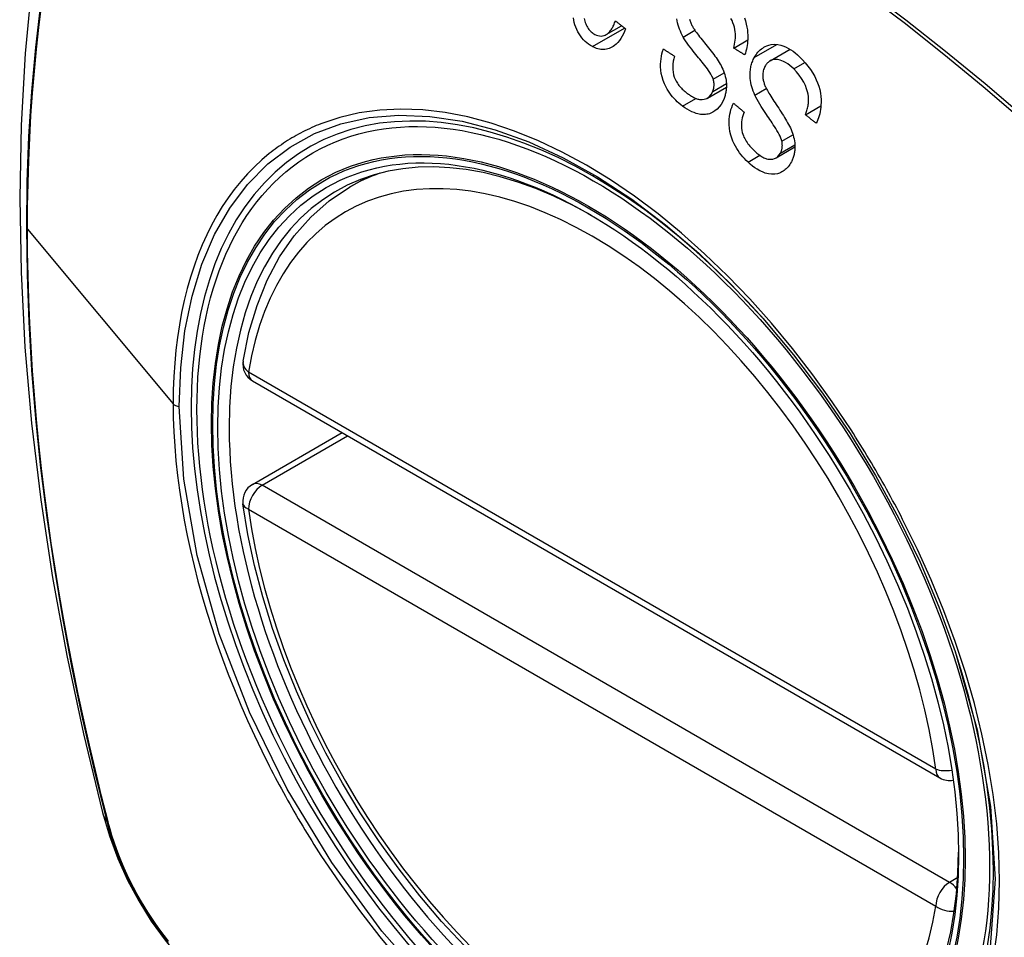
# Model space of a CAD drawing. Header units: inches. Extents: x 378 to 445.2, y 145.3 to 209.5.
# Tile 33 of 129: x 378.538 to 379.139, y 190.865 to 191.425. Entities that reach past the tile are written whole.
import ezdxf

# ---------------------------------------------------------------- set-up
doc = ezdxf.new("R2010")
doc.units = ezdxf.units.IN
doc.header["$MEASUREMENT"] = 0
doc.layers.add('Visible Edges(ANSI)', color=7, linetype='Continuous', lineweight=25)
doc.layers.add('Visible Tangent Edges(ANSI)', color=7, linetype='Continuous', lineweight=25)

msp = doc.modelspace()

# ---------------------------------------------------------------- linework, layer by layer
at = {"layer": 'Visible Edges(ANSI)'}
for p, q in [((378.89574, 191.41566), (378.90509, 191.42106)), ((378.9736, 191.40741), (378.98219, 191.41237)), ((378.99583, 191.39958), (379.00807, 191.40665)), ((378.95759, 191.37691), (378.96914, 191.38358)), ((379.01743, 191.36671), (379.02687, 191.37216)), ((378.99945, 191.34039), (379.01098, 191.34705)), ((378.73904, 191.32255), (378.74931, 191.32848)), ((378.67976, 191.20422), (379.0995, 190.96188)), ((378.67976, 191.14109), (378.73442, 191.17266))]:
    msp.add_line(p, q, dxfattribs=at)
at = {"layer": 'Visible Edges(ANSI)', "flags": 128}
for points in [[(378.59165, 191.64793), (378.57881, 191.60987), (378.56775, 191.57069), (378.55845, 191.53045), (378.55089, 191.48923), (378.54505, 191.44709), (378.5409, 191.4041), (378.53843, 191.3603), (378.53761, 191.31578), (378.53842, 191.27058), (378.54085, 191.22477), (378.54487, 191.17841), (378.55047, 191.13158), (378.55762, 191.08433), (378.5663, 191.03673), (378.57649, 190.98885), (378.58817, 190.94077)], [(378.88731, 191.4083), (378.88616, 191.40895), (378.88504, 191.40969), (378.88395, 191.41053), (378.88291, 191.41146), (378.88191, 191.41248), (378.88096, 191.41359), (378.88006, 191.41478), (378.87922, 191.41604), (378.87846, 191.41736), (378.87777, 191.41874), (378.87716, 191.42018), (378.87665, 191.42166), (378.87624, 191.4231), (378.87593, 191.42448), (378.8757, 191.42578)], [(378.88239, 191.4254), (378.88254, 191.4246), (378.88273, 191.42381), (378.88296, 191.42302), (378.88323, 191.42225), (378.88354, 191.4215), (378.88388, 191.42078), (378.88425, 191.4201), (378.88466, 191.41945), (378.8851, 191.41884), (378.88556, 191.41827), (378.88606, 191.41774), (378.88657, 191.41726), (378.88711, 191.41682), (378.88766, 191.41642), (378.88823, 191.41606), (378.8888, 191.41574)], [(378.8888, 191.41574), (378.88974, 191.41531), (378.89069, 191.415), (378.89165, 191.41481), (378.8926, 191.41476), (378.89355, 191.41485), (378.89441, 191.41506), (378.89514, 191.41535), (378.89575, 191.41567), (378.89624, 191.41598), (378.8967, 191.41632), (378.89715, 191.41671), (378.89757, 191.41713), (378.89798, 191.41758), (378.89837, 191.41807), (378.89874, 191.41858), (378.89909, 191.41911), (378.89943, 191.41967), (378.89975, 191.42025), (378.90006, 191.42085), (378.90035, 191.42147), (378.90062, 191.42209), (378.90089, 191.42273), (378.90113, 191.42337), (378.90137, 191.42402)], [(378.90137, 191.42402), (378.90163, 191.42381), (378.90189, 191.42361), (378.90215, 191.4234), (378.90241, 191.42319), (378.90267, 191.42299), (378.90293, 191.42278), (378.90319, 191.42257), (378.90345, 191.42236), (378.90371, 191.42216), (378.90397, 191.42195), (378.90423, 191.42174), (378.90449, 191.42154), (378.90475, 191.42133), (378.90501, 191.42112), (378.90527, 191.42092), (378.90553, 191.42071), (378.90579, 191.4205), (378.90605, 191.42029), (378.90631, 191.42009), (378.90657, 191.41988), (378.90683, 191.41967), (378.90709, 191.41947), (378.90735, 191.41926), (378.90761, 191.41906)], [(378.94275, 191.41416), (378.94214, 191.41531), (378.94156, 191.41649), (378.94102, 191.4177), (378.94053, 191.41893), (378.94008, 191.42019), (378.93969, 191.42147), (378.93936, 191.42277), (378.93911, 191.42404), (378.93892, 191.42524)], [(378.94669, 191.42496), (378.94684, 191.42441), (378.94701, 191.42387), (378.94721, 191.42333), (378.94741, 191.4228), (378.94764, 191.42228), (378.94788, 191.42176), (378.94813, 191.42126), (378.94839, 191.42076), (378.94866, 191.42026), (378.94894, 191.41978), (378.94923, 191.41931), (378.94952, 191.41886)], [(378.9736, 191.40741), (378.97389, 191.40859), (378.97415, 191.4098), (378.97437, 191.41103), (378.97454, 191.41228), (378.97465, 191.41354), (378.9747, 191.41482), (378.97468, 191.4161), (378.97458, 191.4174), (378.97439, 191.41872), (378.9741, 191.42008), (378.97368, 191.42149), (378.97316, 191.42288), (378.97258, 191.4242), (378.97195, 191.42545)], [(378.98017, 191.42581), (378.9808, 191.42397), (378.98131, 191.42208), (378.9817, 191.42024), (378.98197, 191.41849), (378.98213, 191.41685), (378.98222, 191.41533), (378.98224, 191.41394), (378.98221, 191.41267), (378.98213, 191.41143), (378.982, 191.41021), (378.98184, 191.409), (378.98163, 191.40781), (378.98137, 191.40664), (378.98108, 191.40549), (378.98075, 191.40435), (378.98038, 191.40323)], [(378.90761, 191.41906), (378.90699, 191.41752), (378.9063, 191.41603), (378.90555, 191.41461), (378.90473, 191.41327), (378.90384, 191.41201), (378.90287, 191.41085), (378.90188, 191.40985), (378.90091, 191.40903), (378.89998, 191.40838), (378.8991, 191.40787), (378.89829, 191.40747), (378.89748, 191.40716), (378.89667, 191.4069), (378.89584, 191.40672), (378.895, 191.40659), (378.89414, 191.40654), (378.89328, 191.40655), (378.89242, 191.40663), (378.89156, 191.40677), (378.8907, 191.40696), (378.88984, 191.40722), (378.88899, 191.40753), (378.88814, 191.40789), (378.88731, 191.4083)], [(378.96111, 191.38847), (378.96078, 191.38937), (378.96031, 191.39035), (378.95973, 191.3914), (378.95906, 191.39251), (378.95831, 191.39363), (378.95752, 191.39475), (378.95672, 191.39584), (378.95593, 191.39687), (378.95517, 191.39785), (378.95441, 191.39879), (378.95366, 191.39971), (378.9529, 191.40063), (378.95214, 191.40155), (378.95136, 191.40248), (378.95056, 191.40345), (378.94974, 191.40446), (378.94888, 191.40553), (378.94799, 191.40666), (378.94705, 191.40788), (378.9461, 191.40915), (378.94516, 191.41044), (378.94427, 191.41173), (378.94345, 191.41298), (378.94275, 191.41416)], [(378.94952, 191.41886), (378.94991, 191.41825), (378.95037, 191.41758), (378.9509, 191.41685), (378.95149, 191.41606), (378.95213, 191.41523), (378.95281, 191.41435), (378.95354, 191.41343), (378.95429, 191.41249), (378.95507, 191.41152), (378.95586, 191.41053), (378.95667, 191.40952), (378.95749, 191.40851), (378.9583, 191.40749), (378.9591, 191.40647), (378.95989, 191.40547), (378.96065, 191.40448), (378.96139, 191.4035), (378.9621, 191.40254), (378.96281, 191.40156), (378.96351, 191.40057), (378.96417, 191.39957), (378.9648, 191.39858), (378.96537, 191.39762), (378.96588, 191.39669)], [(378.98617, 191.4016), (378.98668, 191.4025), (378.98723, 191.40336), (378.98782, 191.40417), (378.98844, 191.40493), (378.98911, 191.40564), (378.98981, 191.4063), (378.99053, 191.4069), (378.99129, 191.40744), (378.99207, 191.40793), (378.99287, 191.40837), (378.99377, 191.40877), (378.995, 191.40921), (378.99658, 191.40956), (378.99851, 191.4097), (379.00052, 191.40954), (379.0024, 191.40915), (379.00412, 191.40859), (379.00564, 191.40795), (379.00707, 191.40723), (379.00848, 191.40639), (379.00986, 191.40545), (379.0112, 191.40442), (379.01251, 191.40331), (379.01378, 191.40212)], [(378.94229, 191.37197), (378.94123, 191.3728), (378.94019, 191.37368), (378.93917, 191.3746), (378.93817, 191.37556), (378.93721, 191.37657), (378.93627, 191.37763), (378.93538, 191.37874), (378.93452, 191.3799), (378.9337, 191.38111), (378.9329, 191.3824), (378.93207, 191.38392), (378.93126, 191.38567), (378.9305, 191.38765), (378.92985, 191.38983), (378.9294, 191.39197), (378.92912, 191.394), (378.929, 191.3959), (378.92898, 191.39762), (378.92906, 191.39925), (378.92922, 191.40084), (378.92946, 191.40239), (378.92978, 191.40392), (378.93018, 191.4054), (378.93064, 191.40686)], [(378.93064, 191.40686), (378.93092, 191.40668), (378.9312, 191.40649), (378.93148, 191.40631), (378.93176, 191.40613), (378.93204, 191.40595), (378.93232, 191.40577), (378.9326, 191.40559), (378.93288, 191.4054), (378.93316, 191.40522), (378.93344, 191.40504), (378.93372, 191.40486), (378.934, 191.40468), (378.93428, 191.4045), (378.93456, 191.40431), (378.93484, 191.40413), (378.93512, 191.40395), (378.9354, 191.40377), (378.93568, 191.40359), (378.93596, 191.40341), (378.93624, 191.40322), (378.93652, 191.40304), (378.9368, 191.40286), (378.93708, 191.40268), (378.93736, 191.4025)], [(378.93736, 191.4025), (378.93695, 191.40094), (378.93664, 191.39933), (378.93643, 191.39768), (378.93635, 191.396), (378.9364, 191.39431), (378.9366, 191.39261), (378.93694, 191.39104), (378.93734, 191.38975), (378.93773, 191.38875), (378.93807, 191.38799), (378.93844, 191.38727), (378.93884, 191.38658), (378.93927, 191.38591), (378.93971, 191.38527), (378.94018, 191.38464), (378.94067, 191.38405), (378.94117, 191.38347), (378.94169, 191.38291), (378.94222, 191.38238), (378.94276, 191.38186), (378.94331, 191.38136), (378.94387, 191.38089), (378.94443, 191.38043), (378.94501, 191.37998)], [(378.98038, 191.40323), (378.9801, 191.40341), (378.97981, 191.40358), (378.97953, 191.40375), (378.97925, 191.40393), (378.97896, 191.4041), (378.97868, 191.40428), (378.9784, 191.40445), (378.97812, 191.40462), (378.97783, 191.4048), (378.97755, 191.40497), (378.97727, 191.40514), (378.97698, 191.40532), (378.9767, 191.40549), (378.97642, 191.40567), (378.97614, 191.40584), (378.97585, 191.40601), (378.97557, 191.40619), (378.97529, 191.40636), (378.97501, 191.40654), (378.97473, 191.40671), (378.97444, 191.40689), (378.97416, 191.40706), (378.97388, 191.40723), (378.9736, 191.40741)], [(379.01378, 191.40212), (379.01557, 191.40031), (379.01731, 191.39839), (379.01897, 191.39636), (379.02054, 191.39423), (379.02193, 191.39209), (379.02308, 191.39006), (379.02403, 191.38812), (379.02485, 191.38615), (379.02554, 191.38413), (379.0261, 191.38206), (379.02653, 191.37995), (379.0268, 191.37793), (379.02693, 191.37604), (379.02696, 191.37428), (379.0269, 191.37267), (379.02678, 191.37124), (379.02661, 191.36991), (379.02639, 191.36862), (379.02611, 191.36735), (379.02578, 191.36612), (379.02541, 191.36491), (379.02498, 191.36374), (379.0245, 191.36259), (379.02399, 191.36147)], [(378.96588, 191.39669), (378.96641, 191.39563), (378.9669, 191.39455), (378.96736, 191.39345), (378.96777, 191.39233), (378.96814, 191.39119), (378.96845, 191.39003), (378.96871, 191.38886), (378.96891, 191.38775), (378.96903, 191.38672), (378.96911, 191.38577), (378.96915, 191.3849), (378.96915, 191.38412), (378.96913, 191.38343), (378.9691, 191.38277), (378.96904, 191.38212), (378.96897, 191.38148), (378.96887, 191.38085), (378.96876, 191.38022), (378.96864, 191.3796), (378.96849, 191.37899), (378.96833, 191.37839), (378.96815, 191.3778), (378.96796, 191.37721), (378.96775, 191.37664)], [(378.98653, 191.37869), (378.986, 191.37992), (378.98552, 191.38116), (378.98508, 191.38243), (378.98468, 191.38371), (378.98434, 191.38501), (378.98406, 191.38633), (378.98384, 191.38765), (378.98369, 191.38893), (378.98361, 191.39011), (378.98358, 191.39122), (378.98361, 191.39223), (378.98368, 191.39316), (378.98377, 191.394), (378.98388, 191.39477), (378.98401, 191.39552), (378.98416, 191.39625), (378.98434, 191.39697), (378.98454, 191.39767), (378.98476, 191.39836), (378.98501, 191.39903), (378.98527, 191.3997), (378.98555, 191.40035), (378.98585, 191.40098), (378.98617, 191.4016)], [(378.9927, 191.39621), (378.9924, 191.3956), (378.99213, 191.39496), (378.99189, 191.3943), (378.99169, 191.39361), (378.99154, 191.3929), (378.99143, 191.39216), (378.99136, 191.39142), (378.99133, 191.39072), (378.99135, 191.39005), (378.99139, 191.38942), (378.99147, 191.38883), (378.99156, 191.38826), (378.99167, 191.38773), (378.9918, 191.38719), (378.99195, 191.38666), (378.99212, 191.38612), (378.9923, 191.3856), (378.99249, 191.38507), (378.9927, 191.38455), (378.99291, 191.38404), (378.99314, 191.38354), (378.99337, 191.38304), (378.99362, 191.38255), (378.99386, 191.38207)], [(379.01028, 191.39468), (379.00909, 191.39578), (379.00786, 191.39681), (379.0066, 191.39774), (379.0053, 191.39857), (379.00407, 191.39923), (379.00297, 191.39971), (379.00202, 191.40004), (379.00119, 191.40027), (379.00038, 191.40042), (378.99957, 191.40049), (378.99877, 191.40049), (378.99797, 191.40039), (378.99721, 191.4002), (378.99652, 191.39994), (378.99592, 191.39964), (378.99541, 191.39932), (378.99498, 191.39901), (378.9946, 191.39869), (378.99424, 191.39834), (378.99389, 191.39797), (378.99357, 191.39757), (378.99326, 191.39714), (378.99297, 191.39669), (378.9927, 191.39621)], [(379.01743, 191.36671), (379.01768, 191.36736), (379.01792, 191.36803), (379.01814, 191.3687), (379.01835, 191.36938), (379.01854, 191.37008), (379.01871, 191.37078), (379.01887, 191.37148), (379.019, 191.3722), (379.01911, 191.37293), (379.0192, 191.37367), (379.01927, 191.37441), (379.01931, 191.37516), (379.01932, 191.37592), (379.0193, 191.3768), (379.0192, 191.37791), (379.019, 191.37923), (379.01865, 191.38077), (379.01812, 191.38251), (379.01736, 191.38447), (379.01635, 191.38658), (379.01508, 191.38879), (379.0136, 191.39092), (379.012, 191.39288), (379.01028, 191.39468)], [(378.96085, 191.38098), (378.96096, 191.38127), (378.96105, 191.38155), (378.96114, 191.38184), (378.96123, 191.38213), (378.9613, 191.38243), (378.96137, 191.38273), (378.96143, 191.38304), (378.96148, 191.38335), (378.96153, 191.38366), (378.96156, 191.38398), (378.96159, 191.38429), (378.96161, 191.38461), (378.96161, 191.38494), (378.96161, 191.38526), (378.9616, 191.38558), (378.96158, 191.38591), (378.96155, 191.38623), (378.96151, 191.38655), (378.96147, 191.38687), (378.96141, 191.38719), (378.96135, 191.38751), (378.96127, 191.38783), (378.96119, 191.38815), (378.96111, 191.38847)], [(378.94501, 191.37998), (378.94546, 191.37965), (378.94591, 191.37932), (378.94637, 191.379), (378.94682, 191.37869), (378.94729, 191.37839), (378.94775, 191.3781), (378.94822, 191.37783), (378.9487, 191.37756), (378.94918, 191.37731), (378.94966, 191.37708), (378.95015, 191.37686), (378.95064, 191.37666), (378.95113, 191.37648), (378.95163, 191.37632), (378.95212, 191.37619), (378.95262, 191.37608), (378.95312, 191.37601), (378.95361, 191.37596), (378.95428, 191.37595), (378.95556, 191.37612), (378.95719, 191.3767), (378.95869, 191.37771), (378.95994, 191.37916), (378.96085, 191.38098)], [(379.00303, 191.35052), (379.00278, 191.35143), (379.0024, 191.35245), (379.00191, 191.35355), (379.00133, 191.35472), (379.00067, 191.35594), (378.99996, 191.35716), (378.99924, 191.35836), (378.99851, 191.35952), (378.9978, 191.36062), (378.99711, 191.36169), (378.99641, 191.36273), (378.99571, 191.36376), (378.99501, 191.36479), (378.99429, 191.36584), (378.99356, 191.36692), (378.99281, 191.36804), (378.99203, 191.36922), (378.99122, 191.37048), (378.99037, 191.37181), (378.98951, 191.37321), (378.98867, 191.37464), (378.98787, 191.37605), (378.98714, 191.37742), (378.98653, 191.37869)], [(378.99386, 191.38207), (378.99421, 191.38141), (378.99462, 191.38068), (378.9951, 191.37988), (378.99562, 191.37901), (378.9962, 191.37809), (378.99682, 191.37712), (378.99748, 191.37611), (378.99816, 191.37506), (378.99887, 191.37398), (378.99959, 191.37288), (379.00033, 191.37176), (379.00107, 191.37063), (379.00181, 191.3695), (379.00254, 191.36837), (379.00326, 191.36725), (379.00396, 191.36615), (379.00463, 191.36507), (379.00528, 191.36401), (379.00591, 191.36294), (379.00653, 191.36185), (379.00713, 191.36077), (379.00768, 191.3597), (379.00819, 191.35866), (379.00862, 191.35766)], [(378.96775, 191.37664), (378.96692, 191.37476), (378.96594, 191.37303), (378.96479, 191.37149), (378.9635, 191.37014), (378.96212, 191.36901), (378.96082, 191.36819), (378.95968, 191.36765), (378.95875, 191.36732), (378.95799, 191.36712), (378.95724, 191.36697), (378.95648, 191.36688), (378.95571, 191.36683), (378.95494, 191.36683), (378.95417, 191.36688), (378.95339, 191.36696), (378.9526, 191.36709), (378.95169, 191.36729), (378.95062, 191.36757), (378.9494, 191.36798), (378.94805, 191.36852), (378.94658, 191.36923), (378.94512, 191.37005), (378.94369, 191.37096), (378.94229, 191.37197)], [(378.98235, 191.33778), (378.98126, 191.33884), (378.9802, 191.33995), (378.97917, 191.34111), (378.97817, 191.34231), (378.97722, 191.34356), (378.97631, 191.34486), (378.97545, 191.3462), (378.97464, 191.34759), (378.97387, 191.34905), (378.97313, 191.35065), (378.97244, 191.35241), (378.97182, 191.35433), (378.97132, 191.3564), (378.97098, 191.3585), (378.97081, 191.36048), (378.97078, 191.36232), (378.97086, 191.36401), (378.97102, 191.36555), (378.97125, 191.36701), (378.97156, 191.36844), (378.97194, 191.36982), (378.97239, 191.37116), (378.9729, 191.37246), (378.97348, 191.37372)], [(378.97348, 191.37372), (378.97375, 191.3735), (378.97402, 191.37327), (378.97429, 191.37304), (378.97456, 191.37282), (378.97483, 191.37259), (378.9751, 191.37237), (378.97537, 191.37214), (378.97564, 191.37191), (378.97591, 191.37169), (378.97618, 191.37146), (378.97645, 191.37124), (378.97672, 191.37101), (378.97699, 191.37078), (378.97726, 191.37056), (378.97753, 191.37033), (378.9778, 191.37011), (378.97807, 191.36988), (378.97835, 191.36965), (378.97862, 191.36943), (378.97889, 191.3692), (378.97916, 191.36898), (378.97943, 191.36875), (378.9797, 191.36853), (378.97997, 191.3683)], [(378.97997, 191.3683), (378.97954, 191.36718), (378.97915, 191.36602), (378.97882, 191.36483), (378.97856, 191.3636), (378.97838, 191.36234), (378.97828, 191.36106), (378.97827, 191.35977), (378.97836, 191.35846), (378.97855, 191.35716), (378.97882, 191.35595), (378.97915, 191.35485), (378.97951, 191.35386), (378.97989, 191.35298), (378.98031, 191.35214), (378.98076, 191.35132), (378.98124, 191.35054), (378.98175, 191.34977), (378.98228, 191.34903), (378.98283, 191.34832), (378.9834, 191.34763), (378.98399, 191.34696), (378.98459, 191.34632), (378.98521, 191.34569), (378.98583, 191.34509)], [(379.02399, 191.36147), (379.02371, 191.36169), (379.02344, 191.36191), (379.02317, 191.36213), (379.02289, 191.36235), (379.02262, 191.36256), (379.02235, 191.36278), (379.02207, 191.363), (379.0218, 191.36322), (379.02153, 191.36344), (379.02125, 191.36365), (379.02098, 191.36387), (379.02071, 191.36409), (379.02043, 191.36431), (379.02016, 191.36453), (379.01989, 191.36474), (379.01962, 191.36496), (379.01934, 191.36518), (379.01907, 191.3654), (379.0188, 191.36562), (379.01852, 191.36584), (379.01825, 191.36606), (379.01798, 191.36627), (379.01771, 191.36649), (379.01743, 191.36671)], [(379.00862, 191.35766), (379.00907, 191.35655), (379.00948, 191.35542), (379.00985, 191.35428), (379.01017, 191.35312), (379.01045, 191.35195), (379.01067, 191.35077), (379.01084, 191.3496), (379.01094, 191.34849), (379.01098, 191.34748), (379.01098, 191.34655), (379.01094, 191.3457), (379.01088, 191.34494), (379.0108, 191.34427), (379.01071, 191.34364), (379.01059, 191.34302), (379.01046, 191.3424), (379.01032, 191.3418), (379.01015, 191.34121), (379.00996, 191.34063), (379.00976, 191.34007), (379.00955, 191.33951), (379.00931, 191.33896), (379.00906, 191.33843), (379.0088, 191.3379)], [(379.00213, 191.34331), (379.00226, 191.34356), (379.00238, 191.34382), (379.0025, 191.34409), (379.00261, 191.34436), (379.00271, 191.34464), (379.00281, 191.34492), (379.0029, 191.3452), (379.00298, 191.34549), (379.00305, 191.34579), (379.00311, 191.34609), (379.00317, 191.34639), (379.00321, 191.3467), (379.00325, 191.34701), (379.00327, 191.34733), (379.00329, 191.34764), (379.0033, 191.34796), (379.00329, 191.34828), (379.00328, 191.34859), (379.00326, 191.34891), (379.00323, 191.34923), (379.0032, 191.34955), (379.00315, 191.34987), (379.0031, 191.3502), (379.00303, 191.35052)], [(378.98583, 191.34509), (378.98631, 191.34463), (378.9868, 191.34419), (378.9873, 191.34376), (378.9878, 191.34333), (378.9883, 191.34292), (378.98882, 191.34253), (378.98933, 191.34215), (378.98986, 191.34178), (378.99039, 191.34143), (378.99093, 191.3411), (378.99148, 191.34079), (378.99203, 191.34051), (378.99259, 191.34026), (378.99315, 191.34003), (378.99372, 191.33984), (378.99441, 191.33966), (378.99528, 191.33954), (378.99631, 191.33951), (378.99746, 191.33966), (378.99859, 191.33998), (378.99964, 191.34051), (379.00061, 191.34126), (379.00143, 191.3422), (379.00213, 191.34331)], [(379.0088, 191.3379), (379.00836, 191.33712), (379.00789, 191.33637), (379.00739, 191.33566), (379.00686, 191.33499), (379.0063, 191.33435), (379.00571, 191.33376), (379.00509, 191.33321), (379.00444, 191.33271), (379.00377, 191.33226), (379.00308, 191.33184), (379.00237, 191.33147), (379.00154, 191.33111), (379.00033, 191.33072), (378.99873, 191.33042), (378.99677, 191.33037), (378.99477, 191.33063), (378.99288, 191.33114), (378.99112, 191.3318), (378.98953, 191.33256), (378.98802, 191.3334), (378.98655, 191.33435), (378.98511, 191.33541), (378.98371, 191.33655), (378.98235, 191.33778)], [(378.67401, 191.21635), (378.6776, 191.23383), (378.68253, 191.25032), (378.68878, 191.26572), (378.69634, 191.27992), (378.7052, 191.29281), (378.71531, 191.30429), (378.72662, 191.31423), (378.73904, 191.32255)], [(378.99143, 191.24247), (379.01016, 191.22017), (379.02792, 191.19668), (379.04467, 191.17206), (379.06023, 191.14656), (379.07453, 191.12033), (379.08747, 191.09354), (379.09893, 191.06642), (379.10888, 191.03904)], [(378.80892, 190.85961), (378.79524, 190.87437), (378.782, 190.88993), (378.76928, 190.90621), (378.75713, 190.92314), (378.74559, 190.94064), (378.73472, 190.95863), (378.72457, 190.97704), (378.71518, 190.99579), (378.7066, 191.01478), (378.69886, 191.03394), (378.692, 191.05318), (378.68606, 191.07241), (378.68106, 191.09156), (378.67702, 191.11053), (378.67396, 191.12926)], [(378.58817, 190.94077), (378.5924, 190.92647), (378.59755, 190.91275), (378.60353, 190.89955), (378.61033, 190.88683), (378.61795, 190.87458), (378.62639, 190.86279), (378.6357, 190.85148), (378.64596, 190.84066)]]:
    msp.add_lwpolyline(points, dxfattribs=at)
at = {"layer": 'Visible Edges(ANSI)'}
for centre, start, end in [((378.68566, 191.21444), 170.71815, 240), ((378.68566, 191.13087), 120, 187.82827), ((379.1054, 190.97211), 240, 281.23954)]:
    msp.add_arc(centre, 0.01181, start, end, dxfattribs=at)
for centre, major_axis, start_param, end_param in [((378.99297, 190.54519), (-0.64961, 1.12515), 5.161526, 5.834048), ((378.88823, 191.04727), (0.15748, -0.27276), 2.363977, 7.060801)]:
    msp.add_ellipse(centre, major_axis=major_axis, ratio=0.57735, start_param=start_param, end_param=end_param, dxfattribs=at)
msp.add_ellipse((378.88475, 191.04526), major_axis=(0.15994, -0.27703), ratio=0.57735, dxfattribs=at)
at = {"layer": 'Visible Tangent Edges(ANSI)'}
for p, q in [((378.88731, 191.4083), (378.9069, 191.41962)), ((378.94275, 191.41416), (378.94989, 191.41828)), ((378.98617, 191.4016), (379.00003, 191.4096)), ((379.01028, 191.39468), (379.01711, 191.39862)), ((378.96111, 191.38847), (378.96778, 191.39232)), ((378.96085, 191.38098), (378.96911, 191.38575)), ((378.98653, 191.37869), (378.99352, 191.38273)), ((378.94229, 191.37197), (378.95051, 191.37671)), ((379.00303, 191.35052), (379.0098, 191.35443)), ((379.00213, 191.34331), (379.01094, 191.3484)), ((378.98235, 191.33778), (378.9896, 191.34196)), ((378.54236, 191.29694), (378.63132, 191.19027)), ((379.09705, 190.96729), (378.67731, 191.20962)), ((378.68566, 191.14051), (378.73788, 191.17066)), ((379.1054, 190.89817), (378.68566, 191.14051)), ((378.67731, 191.12604), (379.09705, 190.88371)), ((378.59169, 190.93464), (378.59157, 190.9351)), ((379.11039, 190.90105), (379.1054, 190.89817))]:
    msp.add_line(p, q, dxfattribs=at)
at = {"layer": 'Visible Tangent Edges(ANSI)', "flags": 128}
for points in [[(379.15113, 191.365), (379.12714, 191.38552), (379.10297, 191.40537), (379.07867, 191.42451), (379.05425, 191.44294), (379.02975, 191.46062), (379.00519, 191.47754), (378.98062, 191.49369), (378.95605, 191.50903), (378.93149, 191.52358), (378.90695, 191.53734), (378.88241, 191.55031), (378.85791, 191.56248), (378.83347, 191.57382), (378.80911, 191.58434), (378.78488, 191.59401), (378.76076, 191.60283), (378.73677, 191.61081), (378.71295, 191.61793), (378.68929, 191.62418), (378.66583, 191.62957), (378.64257, 191.63408)], [(378.64275, 191.63146), (378.66594, 191.62705), (378.68934, 191.62176), (378.71293, 191.61561), (378.7367, 191.60859), (378.76062, 191.60071), (378.78468, 191.59198), (378.80886, 191.58239), (378.83316, 191.57195), (378.85755, 191.56068), (378.882, 191.54857), (378.90648, 191.53566), (378.93096, 191.52194), (378.95546, 191.50741), (378.97996, 191.49209), (379.00446, 191.47596), (379.02894, 191.45905), (379.05336, 191.44136), (379.07769, 191.42293), (379.10191, 191.40378), (379.12597, 191.38393), (379.14987, 191.3634)], [(378.55028, 191.4343), (378.5472, 191.40782), (378.5448, 191.38088), (378.54309, 191.35351), (378.54207, 191.32577), (378.54173, 191.29764), (378.54208, 191.26911), (378.54312, 191.24019), (378.54484, 191.21087), (378.54725, 191.18121), (378.55034, 191.15123), (378.55412, 191.12097), (378.55857, 191.09046), (378.5637, 191.05973), (378.56949, 191.02884), (378.57594, 190.9978), (378.58304, 190.96663), (378.59079, 190.93534)], [(378.54236, 191.29694), (378.54245, 191.311), (378.54271, 191.32497), (378.54314, 191.33885), (378.54374, 191.35262), (378.54451, 191.3663), (378.54546, 191.37987), (378.54658, 191.39334), (378.54787, 191.40669), (378.54934, 191.41993), (378.55098, 191.43305)], [(378.63506, 191.18869), (378.63593, 191.21227), (378.63854, 191.23477), (378.64289, 191.25594), (378.64892, 191.27556), (378.65659, 191.29353), (378.66587, 191.30978), (378.67674, 191.32421), (378.68906, 191.33667), (378.70273, 191.34701), (378.71766, 191.35519), (378.73375, 191.36117), (378.75093, 191.36494), (378.76912, 191.36648), (378.78812, 191.36574), (378.80778, 191.36274), (378.82797, 191.35752), (378.84854, 191.35009), (378.86941, 191.34047), (378.8904, 191.32875), (378.9113, 191.31508), (378.93189, 191.29957), (378.95221, 191.28219), (378.97212, 191.26308), (378.99142, 191.24245)], [(379.04524, 191.17433), (379.03382, 191.19139), (379.0219, 191.20797), (379.00952, 191.22399), (378.99667, 191.23945), (378.98338, 191.25431), (378.96975, 191.26848), (378.95582, 191.28191), (378.94168, 191.29451), (378.92739, 191.30621), (378.91295, 191.317), (378.89835, 191.32691), (378.88367, 191.33589), (378.86896, 191.34389), (378.85431, 191.35087), (378.83979, 191.35678), (378.82543, 191.36162), (378.81126, 191.36539), (378.79734, 191.36807), (378.7837, 191.36966), (378.77039, 191.37016), (378.75745, 191.36954), (378.74499, 191.36784), (378.73302, 191.36505), (378.72157, 191.3612)], [(378.72157, 191.3612), (378.72014, 191.36063), (378.71873, 191.36005), (378.71733, 191.35945), (378.71594, 191.35883), (378.71455, 191.3582), (378.71318, 191.35755), (378.71181, 191.35688), (378.71045, 191.3562), (378.70911, 191.3555), (378.70777, 191.35478), (378.70644, 191.35405), (378.70512, 191.3533), (378.70381, 191.35253), (378.70251, 191.35174), (378.70122, 191.35094), (378.69994, 191.35013), (378.69867, 191.34929), (378.6974, 191.34844), (378.69615, 191.34758), (378.69491, 191.34669), (378.69368, 191.3458), (378.69245, 191.34488), (378.69124, 191.34395), (378.69004, 191.343)], [(378.69004, 191.343), (378.68543, 191.33912), (378.68098, 191.33498), (378.6767, 191.3306), (378.67259, 191.32597), (378.66865, 191.3211), (378.6649, 191.31601), (378.66134, 191.31069), (378.65797, 191.30515), (378.65479, 191.2994), (378.65181, 191.29343), (378.64903, 191.28726), (378.64644, 191.28089), (378.64405, 191.27431), (378.64186, 191.26753), (378.63987, 191.26056), (378.63808, 191.2534), (378.6365, 191.24605), (378.63512, 191.23852), (378.63396, 191.23083), (378.63301, 191.22298), (378.63227, 191.21499), (378.63174, 191.20687), (378.63142, 191.19863), (378.63132, 191.19027)], [(378.59157, 190.9351), (378.5876, 190.95074), (378.5838, 190.96635), (378.58016, 190.98193), (378.57668, 190.99747), (378.57337, 191.01298), (378.57021, 191.02847), (378.56723, 191.04392), (378.5644, 191.05934), (378.56175, 191.0747), (378.55926, 191.09003), (378.55693, 191.1053), (378.55478, 191.12051), (378.5528, 191.13566), (378.55099, 191.15074), (378.54935, 191.16575), (378.54789, 191.18069), (378.54659, 191.19555), (378.54547, 191.21032), (378.54452, 191.225), (378.54374, 191.23959), (378.54314, 191.25409), (378.54271, 191.26847), (378.54245, 191.28276), (378.54236, 191.29694)], [(378.63132, 191.19027), (378.63142, 191.18177), (378.63175, 191.17314), (378.63228, 191.16438), (378.63303, 191.15552), (378.63398, 191.14656), (378.63515, 191.13751), (378.63652, 191.12838), (378.6381, 191.11919), (378.63988, 191.10995), (378.64187, 191.10067), (378.64406, 191.09135), (378.64645, 191.08198), (378.64905, 191.07257), (378.65185, 191.06312), (378.65484, 191.05365), (378.65803, 191.04417), (378.66141, 191.03469), (378.66497, 191.02523), (378.66872, 191.01579), (378.67264, 191.00639), (378.67674, 190.99703), (378.681, 190.98772), (378.68544, 190.97845), (378.69004, 190.96925)], [(378.79241, 190.8303), (378.75884, 190.86838), (378.72812, 190.91029), (378.70098, 190.95512), (378.67797, 191.00197), (378.65949, 191.04991), (378.64601, 191.09769), (378.63782, 191.1443), (378.63506, 191.18869)], [(379.07677, 191.11972), (379.07557, 191.12205), (379.07435, 191.12438), (379.07313, 191.1267), (379.0719, 191.12902), (379.07065, 191.13133), (379.0694, 191.13364), (379.06814, 191.13594), (379.06687, 191.13824), (379.06559, 191.14054), (379.06429, 191.14283), (379.06299, 191.14512), (379.06168, 191.1474), (379.06036, 191.14967), (379.05904, 191.15194), (379.0577, 191.15421), (379.05635, 191.15646), (379.05499, 191.15872), (379.05363, 191.16097), (379.05225, 191.16321), (379.05087, 191.16544), (379.04947, 191.16767), (379.04807, 191.1699), (379.04666, 191.17211), (379.04524, 191.17433)], [(379.13207, 190.85068), (379.13421, 190.86619), (379.13549, 190.88232), (379.13592, 190.89902), (379.13548, 190.91623), (379.13418, 190.93387), (379.13202, 190.95186), (379.12902, 190.97015), (379.12519, 190.98868), (379.12056, 191.00739), (379.11512, 191.02622), (379.1089, 191.04511), (379.10191, 191.06398), (379.09421, 191.08274), (379.08582, 191.10133), (379.07677, 191.11972)], [(379.10887, 191.03906), (379.12234, 190.99123), (379.13051, 190.94456), (379.13318, 190.90006), (379.13026, 190.85885)], [(378.69004, 190.96925), (378.69124, 190.96691), (378.69244, 190.96459), (378.69366, 190.96226), (378.69489, 190.95994), (378.69613, 190.95762), (378.69738, 190.95531), (378.69864, 190.953), (378.69991, 190.9507), (378.70119, 190.94841), (378.70248, 190.94612), (378.70378, 190.94383), (378.70509, 190.94155), (378.70641, 190.93927), (378.70774, 190.937), (378.70908, 190.93474), (378.71043, 190.93248), (378.71179, 190.93023), (378.71316, 190.92798), (378.71453, 190.92574), (378.71592, 190.92351), (378.71732, 190.92128), (378.71873, 190.91906), (378.72014, 190.91685), (378.72157, 190.91464)], [(378.59079, 190.93534), (378.59188, 190.93129), (378.59308, 190.92723), (378.5944, 190.92316), (378.59581, 190.91908), (378.59734, 190.91501), (378.59897, 190.91095), (378.6007, 190.9069), (378.60252, 190.90287), (378.60445, 190.89887), (378.60646, 190.8949), (378.60856, 190.89096), (378.61075, 190.88707), (378.61303, 190.88323), (378.61538, 190.87944), (378.61782, 190.87571), (378.62032, 190.87204), (378.6229, 190.86845), (378.62554, 190.86493), (378.62825, 190.86148)], [(378.62842, 190.86236), (378.62577, 190.86573), (378.62319, 190.86918), (378.62068, 190.8727), (378.61823, 190.87629), (378.61585, 190.87994), (378.61355, 190.88364), (378.61133, 190.8874), (378.60919, 190.8912), (378.60713, 190.89505), (378.60515, 190.89893), (378.60327, 190.90285), (378.60148, 190.90679), (378.59978, 190.91075), (378.59818, 190.91472), (378.59668, 190.91871), (378.59527, 190.9227), (378.59397, 190.92669), (378.59278, 190.93067), (378.59169, 190.93464)], [(378.72157, 190.91464), (378.73304, 190.89759), (378.74503, 190.88102), (378.7575, 190.86497), (378.77041, 190.84951)]]:
    msp.add_lwpolyline(points, dxfattribs=at)
at = {"layer": 'Visible Tangent Edges(ANSI)'}
for centre, major_axis, ratio, start_param, end_param in [((378.88723, 191.04669), (-0.17318, 0.29996), 0.57735, 5.05527, 10.652693), ((378.88718, 191.04667), (-0.15059, 0.26083), 0.57735, 4.097754, 6.89782), ((378.89553, 191.05149), (-0.1565, 0.27106), 0.57735, 6.171189, 6.283185), ((378.68566, 191.21444), (-0.01166, 0.00191), 0.667065, 0, 0.886663), ((378.68566, 191.21444), (-0.00591, -0.01023), 0.57735, 5.497787, 6.283185), ((378.63575, 191.19151), (0.00492, 0), 0.57735, 3.590316, 4.570492), ((378.68566, 191.13087), (-0.00591, -0.01023), 0.57735, 3.926991, 5.497787), ((378.68566, 191.13087), (-0.00591, 0.01023), 0.57735, 5.497787, 6.283185), ((378.68566, 191.13087), (-0.0117, -0.00161), 0.470841, 0, 0.713429), ((378.88718, 191.04667), (0.15059, -0.26083), 0.57735, 4.097754, 6.89782), ((379.1054, 190.97211), (-0.00591, -0.01023), 0.57735, 5.497787, 6.283185), ((379.1054, 190.97211), (-0.0117, -0.00161), 0.470841, 0.713429, 1.626628), ((378.70254, 190.97024), (-0.11437, -0.02947), 0.354513, 0, 0.141666), ((378.6001, 190.93825), (-0.00953, -0.00245), 0.359305, 0.141946, 0.405653), ((379.1054, 190.88853), (0.00591, 0.01023), 0.57735, 0.785398, 2.356194), ((379.1054, 190.88853), (0.00591, -0.01023), 0.57735, 1.792602, 2.356194), ((379.1054, 190.88853), (0.01166, -0.00191), 0.667065, 4.028256, 5.068346)]:
    msp.add_ellipse(centre, major_axis=major_axis, ratio=ratio, start_param=start_param, end_param=end_param, dxfattribs=at)
for centre, major_axis in [((378.88782, 191.04704), (-0.17111, 0.29637)), ((378.88485, 191.04532), (0.1627, -0.2818)), ((378.88475, 191.04526), (-0.1621, 0.28076))]:
    msp.add_ellipse(centre, major_axis=major_axis, ratio=0.57735, dxfattribs=at)

doc.saveas('drawing.dxf')
